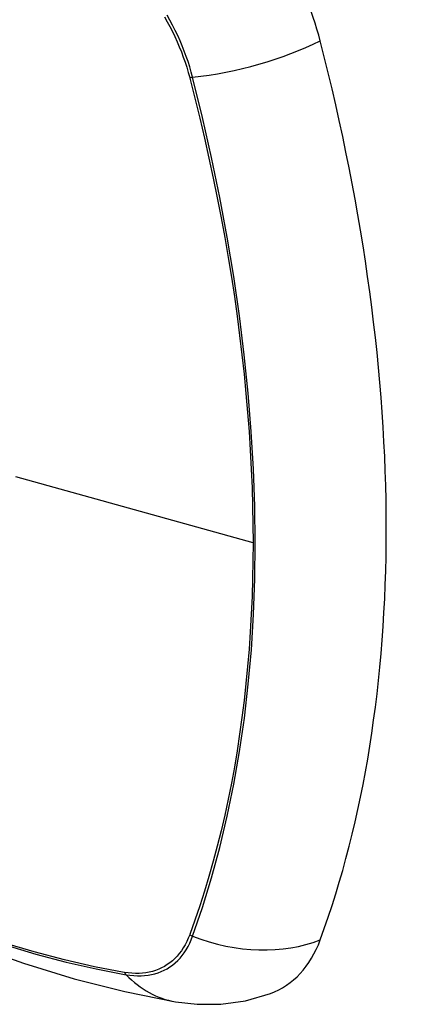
# Model space of a CAD drawing. Header units: inches. Extents: x 27 to 687, y 75 to 319.
# Tile 131 of 239: x 630.299 to 630.602, y 270.322 to 271.089. Entities that reach past the tile are written whole.
import ezdxf

# ---------------------------------------------------------------- set-up
doc = ezdxf.new("R2010")
doc.units = ezdxf.units.IN
doc.header["$MEASUREMENT"] = 0
doc.layers.add('Visible Edges(ANSI)', color=7, linetype='Continuous', lineweight=25)
doc.layers.add('Visible Tangent Edges(ANSI)', color=7, linetype='Continuous', lineweight=25)

msp = doc.modelspace()

# ---------------------------------------------------------------- linework, layer by layer
at = {"layer": 'Visible Edges(ANSI)', "flags": 128}
for points in [[(629.80587, 270.67485), (629.84168, 270.6407), (629.87805, 270.60793), (629.91493, 270.57661), (629.95228, 270.5468), (629.99004, 270.51854), (630.02817, 270.49188), (630.06663, 270.46687), (630.10536, 270.44357), (630.14434, 270.42201), (630.1835, 270.40226), (630.22281, 270.38435), (630.26222, 270.36834), (630.3017, 270.35428), (630.3412, 270.34221), (630.38066, 270.3322), (630.42004, 270.32429)], [(630.42004, 270.32429), (630.43707, 270.32234), (630.45537, 270.32246), (630.47459, 270.32515), (630.49409, 270.33077)]]:
    msp.add_lwpolyline(points, dxfattribs=at)
at = {"layer": 'Visible Edges(ANSI)'}
for centre, major_axis, start_param, end_param in [((630.41467, 271.09308), (0.08858, -0.15343), 1.121659, 2.019933), ((629.6657, 271.22321), (-0.64961, 1.12515), 3.59073, 4.263252), ((630.41467, 270.4885), (0.08858, -0.15343), 6.184386, 6.732322)]:
    msp.add_ellipse(centre, major_axis=major_axis, ratio=0.57735, start_param=start_param, end_param=end_param, dxfattribs=at)
at = {"layer": 'Visible Tangent Edges(ANSI)'}
for p, q in [((630.43121, 271.04404), (630.43133, 271.04359)), ((630.48058, 270.68178), (630.29583, 270.73313)), ((630.43133, 270.37678), (630.43121, 270.37646)), ((630.38047, 270.34717), (630.38014, 270.34723))]:
    msp.add_line(p, q, dxfattribs=at)
at = {"layer": 'Visible Tangent Edges(ANSI)', "flags": 128}
for points in [[(630.41157, 271.09129), (630.41371, 271.08748), (630.41577, 271.08364), (630.41774, 271.07976), (630.41963, 271.07584), (630.42142, 271.0719), (630.42312, 271.06794), (630.42472, 271.06397), (630.42622, 271.05998), (630.42762, 271.05599), (630.42892, 271.052), (630.43012, 271.04802), (630.43121, 271.04404)], [(630.43351, 271.04416), (630.43243, 271.04821), (630.43124, 271.05228), (630.42994, 271.05636), (630.42853, 271.06044), (630.42702, 271.06452), (630.4254, 271.06859), (630.42368, 271.07264), (630.42185, 271.07667), (630.41994, 271.08068), (630.41793, 271.08465), (630.41582, 271.08859), (630.41363, 271.09248)], [(630.43133, 271.04359), (630.43529, 271.02795), (630.4391, 271.01234), (630.44274, 270.99676), (630.44622, 270.98122), (630.44953, 270.96571), (630.45269, 270.95022), (630.45568, 270.93477), (630.45851, 270.91936), (630.46117, 270.90399), (630.46366, 270.88867), (630.46599, 270.87341), (630.46814, 270.8582), (630.47012, 270.84305), (630.47194, 270.82797), (630.47358, 270.81296), (630.47505, 270.79802), (630.47635, 270.78317), (630.47747, 270.76839), (630.47842, 270.75371), (630.4792, 270.73912), (630.4798, 270.72463), (630.48024, 270.71024), (630.48049, 270.69596), (630.48058, 270.68178)], [(630.43351, 270.37531), (630.44122, 270.3977), (630.4483, 270.42076), (630.45473, 270.44445), (630.4605, 270.46875), (630.46561, 270.49364), (630.47003, 270.51909), (630.47378, 270.54506), (630.47685, 270.57153), (630.47923, 270.59846), (630.48093, 270.62582), (630.48194, 270.65356), (630.48227, 270.68169), (630.48193, 270.71022), (630.4809, 270.73915), (630.47919, 270.76847), (630.4768, 270.79814), (630.47373, 270.82813), (630.46998, 270.85841), (630.46555, 270.88894), (630.46045, 270.91968), (630.45469, 270.9506), (630.44828, 270.98166), (630.44122, 271.01284), (630.43351, 271.04416)], [(630.48058, 270.68178), (630.4805, 270.66771), (630.48024, 270.65374), (630.47981, 270.63987), (630.4792, 270.62609), (630.47843, 270.61242), (630.47748, 270.59884), (630.47636, 270.58537), (630.47506, 270.57202), (630.47359, 270.55878), (630.47195, 270.54566), (630.47014, 270.53267), (630.46816, 270.5198), (630.466, 270.50707), (630.46368, 270.49447), (630.46118, 270.48202), (630.45852, 270.46971), (630.45569, 270.45754), (630.4527, 270.44553), (630.44954, 270.43367), (630.44622, 270.42197), (630.44274, 270.41042), (630.43909, 270.39905), (630.43531, 270.38789), (630.43133, 270.37678)], [(630.38014, 270.34723), (630.35696, 270.35164), (630.33356, 270.35693), (630.30998, 270.36308), (630.28621, 270.37011)], [(630.43121, 270.37646), (630.43012, 270.37375), (630.42892, 270.37115), (630.42762, 270.36866), (630.42622, 270.36629), (630.42471, 270.36404), (630.42311, 270.36192), (630.42142, 270.35992), (630.41962, 270.35804), (630.41774, 270.3563), (630.41577, 270.3547), (630.41371, 270.35323), (630.41157, 270.3519), (630.40935, 270.35071), (630.40704, 270.34966), (630.40467, 270.34876), (630.40222, 270.34799), (630.3997, 270.34738), (630.39712, 270.34691), (630.39448, 270.34658), (630.39178, 270.34641), (630.38903, 270.34638), (630.38622, 270.3465), (630.38337, 270.34676), (630.38047, 270.34717)], [(630.38172, 270.34541), (630.3847, 270.34496), (630.38763, 270.34466), (630.39051, 270.34451), (630.39334, 270.34451), (630.39611, 270.34467), (630.39883, 270.34499), (630.40147, 270.34545), (630.40406, 270.34607), (630.40657, 270.34684), (630.409, 270.34776), (630.41136, 270.34883), (630.41363, 270.35005), (630.41583, 270.35141), (630.41793, 270.35291), (630.41994, 270.35456), (630.42185, 270.35635), (630.42367, 270.35827), (630.42539, 270.36033), (630.42701, 270.36252), (630.42853, 270.36484), (630.42994, 270.36728), (630.43124, 270.36984), (630.43243, 270.37252), (630.43351, 270.37531)], [(630.28738, 270.3686), (630.31124, 270.3615), (630.33493, 270.35527), (630.35843, 270.3499), (630.38172, 270.34541)]]:
    msp.add_lwpolyline(points, dxfattribs=at)
at = {"layer": 'Visible Tangent Edges(ANSI)'}
for centre, major_axis, ratio, start_param, end_param in [((630.04714, 270.88089), (-0.17318, 0.29996), 0.57735, 5.05527, 10.652693), ((630.46639, 271.09276), (-0.11437, -0.02947), 0.354513, 1.189336, 2.097696), ((630.43625, 271.04821), (-0.00954, -0.00241), 0.356312, 0.927458, 1.191165), ((630.43625, 270.38201), (-0.00927, 0.00332), 0.735414, 1.274627, 1.538334), ((630.46639, 270.45575), (-0.11089, 0.04067), 0.735518, 1.543956, 2.452315), ((630.3866, 270.35335), (0.00172, 0.00969), 0.732421, 2.38426, 2.647967), ((630.44026, 270.44066), (-0.02022, -0.11637), 0.735518, 5.786899, 6.283185)]:
    msp.add_ellipse(centre, major_axis=major_axis, ratio=ratio, start_param=start_param, end_param=end_param, dxfattribs=at)
msp.add_ellipse((630.04774, 270.88123), major_axis=(0.17111, -0.29637), ratio=0.57735, dxfattribs=at)

doc.saveas('drawing.dxf')
